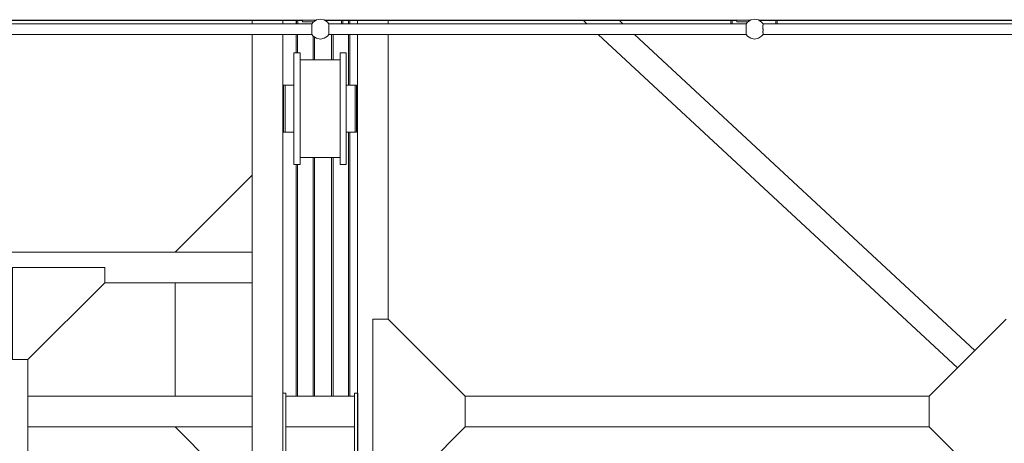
# Model space of a CAD drawing. Header units: millimetres. Extents: x 53056 to 116131, y -669674 to -625124.
# Tile 129 of 168: x 69062 to 72261, y -643124 to -641746. Entities that reach past the tile are written whole.
import ezdxf

# ---------------------------------------------------------------- set-up
doc = ezdxf.new("R2010")
doc.units = ezdxf.units.MM
doc.header["$MEASUREMENT"] = 0
doc.linetypes.add('DGN Style 1', pattern=[536.199087, 0.892178, -535.306909])
for name, color, linetype, lineweight in [('Side Cradle Hydraulic Arm Support', 7, 'Continuous', 0), ('Side Cradle Stbd', 7, 'Continuous', 0), ('Side Cradle Tower Platform', 7, 'Continuous', 0), ('Side Slip Rails', 7, 'Continuous', 0)]:
    doc.layers.add(name, color=color, linetype=linetype, lineweight=lineweight)

# ---------------------------------------------------------------- blocks, each defined once
blk = doc.blocks.new('*U85')
at = {"layer": 'Side Cradle Hydraulic Arm Support', "color": 7, "linetype": 'Continuous', "lineweight": 0}
for p, q in [((-175, -1059.4), (-175, 1359.5)), ((175, 1359.5), (175, -1059.4)), ((-175, 1202), (-170.2, 1202)), ((-160, 1192), (-160, 990.9)), ((-160, 1192), (-85, 1192)), ((-85, 1192), (-85, 990.9)), ((85, 990.9), (85, 1192)), ((85, 1192), (160, 1192)), ((160, 990.9), (160, 1192)), ((170.2, 1202), (175, 1202)), ((-160, 1182), (-169.7, 1182)), ((-160, 1181.8), (-169.7, 1181.8)), ((-169.7, 1181.8), (-160, 1181.8)), ((169.7, 1182), (160, 1181.9)), ((169.7, 1182), (160, 1182)), ((160, 1169.6), (160, 1169.6)), ((169.7, 1182), (169.7, 1182)), ((160, 1103.7), (160, 1142)), ((-275, 1109.5), (-275, 316.7)), ((-169.7, 1102), (-160, 1102)), ((-160, 1102), (-169.7, 1102)), ((160, 1102.1), (169.7, 1102.1)), ((169.7, 1102.1), (160, 1102.1)), ((169.7, 1102), (160, 1102)), ((275, 316.7), (275, 1109.5)), ((-170.8, 1082), (-175, 1082)), ((-169.8, 1082), (-170.7, 1082)), ((-169.7, 1082), (-169.7, 1086.5)), ((-169.7, 1082), (-169.7, 1082)), ((169.7, 1082), (169.7, 1086.5)), ((169.7, 1082), (169.7, 1082)), ((170.7, 1082), (169.8, 1082)), ((175, 1082), (170.8, 1082)), ((85, 1042), (-85, 1042)), ((-160, 990.9), (-160, -1009.4)), ((-160, 990.9), (-85, 990.9)), ((-85, 990.9), (-85, -1009.4)), ((85, -968.7), (85, 990.9)), ((160, 990.9), (85, 990.9)), ((160, 990.9), (160, -1009.4)), ((-160, 938.1), (-160, 938.1)), ((160, 938.1), (160, 938.1)), ((85, 881.3), (-85, 881.3)), ((-85, 851.3), (85, 851.3)), ((85, 681.3), (-85, 681.3)), ((-85, 651.3), (85, 651.3)), ((85, 481.3), (-85, 481.3)), ((-85, 451.3), (85, 451.3)), ((-1003.6, 316.7), (-275, 316.7)), ((-275, 216.7), (-275, 316.7)), ((-275, 316.7), (-275, 316.7)), ((1003.7, 316.7), (275, 316.7)), ((275, 216.7), (275, 316.7)), ((275, 316.7), (275, 316.7)), ((85, 281.3), (-85, 281.3)), ((-85, 251.3), (85, 251.3)), ((-1003.6, 216.7), (-275, 216.7)), ((-275, 216.7), (-275, -809.4)), ((-35, 205.6), (-30, 205.6)), ((-27.5, 213.2), (-30, 213.2)), ((30, 213.2), (27.5, 213.2)), ((30, 205.6), (35, 205.6)), ((275, 216.7), (275, 217.1)), ((1003.7, 216.7), (275, 216.7)), ((275, -809.4), (275, 216.7)), ((27.5, 172.8), (27.5, 142.1)), ((-27.5, 31.3), (-27.5, 142.1)), ((27.5, 142.1), (-27.5, 142.1)), ((27.5, 142.1), (27.5, 31.3)), ((-35, 106.1), (-85, 106)), ((-35, 106.1), (-35, 107.6)), ((-35, 107.6), (-35, 107.6)), ((-30, 117.9), (-27.5, 117.9)), ((27.5, 117.9), (30, 117.9)), ((35, 125.6), (30, 125.6)), ((-51, 31.3), (-51, 86.2)), ((51, 86.2), (51, 31.3)), ((85, 31.3), (-85, 31.3)), ((-85, 1.3), (85, 1.3)), ((-51, -3.2), (-51, 1.3)), ((-27.5, -9.4), (-27.5, 1.3)), ((27.5, 1.3), (27.5, -9.4)), ((51, 1.3), (51, -3.2)), ((-50, -3.8), (-50, -10.6)), ((-27.5, -9.4), (27.5, -9.4)), ((50, -10.6), (50, -3.8)), ((80, -3.2), (80, -3.2)), ((85, -168.7), (-85, -168.7)), ((-85, -198.7), (85, -198.7)), ((85, -368.7), (-85, -368.7)), ((-85, -398.7), (85, -398.7)), ((85, -568.7), (-85, -568.7)), ((-85, -598.7), (85, -598.7)), ((-275, -690.5), (-275, -690.5)), ((275, -690.5), (275, -690.5)), ((-85, -768.7), (85, -768.7)), ((85, -798.7), (-85, -798.7)), ((27.5, -845.4), (-27.5, -845.4)), ((83.1, -838.7), (85, -837.5)), ((-175, -914.4), (-160, -914.4)), ((-160, -915.8), (-175, -915.4)), ((-160, -919), (-160, -919)), ((-27.5, -927.1), (-30, -927.1)), ((30, -927.1), (27.5, -927.1)), ((85, -914.4), (37.5, -914.4)), ((175, -914.4), (160, -914.4)), ((160, -919), (160, -919)), ((-30, -934.4), (-35, -934.4)), ((-30, -934.5), (-35, -934.5)), ((-30, -934.5), (-35, -934.5)), ((-35, -934.5), (-30, -934.5)), ((-35, -934.5), (-30, -934.5)), ((35, -934.4), (30, -934.4)), ((35, -934.5), (30, -934.5)), ((30, -934.5), (35, -934.5)), ((30, -934.5), (35, -934.5)), ((85, -968.7), (-85, -968.7)), ((85, -968.7), (85, -998.7)), ((-160, -1009.4), (-85, -1009.4)), ((-85, -998.7), (85, -998.7)), ((-75, -998.7), (-75, -1039.4)), ((-59, -1039.4), (-59, -998.7)), ((-35, -1014.4), (-30, -1014.4)), ((-35, -1014.4), (-30, -1014.4)), ((-30, -1014.4), (-30, -1014.4)), ((-30, -1014.4), (-30, -1014.4)), ((-27.5, -1021.8), (-30, -1021.8)), ((30, -1021.8), (27.5, -1021.8)), ((30, -1014.4), (35, -1014.4)), ((35, -1014.4), (30, -1014.4)), ((30, -1014.4), (35, -1014.4)), ((59, -1039.4), (59, -998.7)), ((75, -998.7), (75, -1039.4)), ((85, -1009.4), (85, -998.7)), ((160, -1009.4), (85, -1009.4)), ((-175, -1034.4), (-75, -1034.4)), ((-75, -1039.4), (-75, -1059.4)), ((-75, -1039.4), (-59, -1039.4)), ((-59, -1034.4), (-37.8, -1034.4)), ((-59, -1034.4), (-59, -1034.4)), ((-59, -1059.4), (-59, -1039.4)), ((-35.5, -1034.4), (-35, -1034.4)), ((-35, -1034.4), (-35, -1029.9)), ((35, -1029.9), (35, -1034.4)), ((35.8, -1034.4), (35, -1034.4)), ((59, -1034.4), (45.8, -1034.4)), ((59, -1059.4), (59, -1039.4)), ((75, -1039.4), (59, -1039.4)), ((175, -1034.4), (75, -1034.4)), ((75, -1039.4), (75, -1059.4)), ((-525, -1059.4), (-1003.6, -1059.4)), ((225, -1059.4), (-225, -1059.4)), ((-175, -1059.4), (-175, -1059.4)), ((-59, -1059.4), (-75, -1059.4)), ((59, -1059.4), (75, -1059.4)), ((59, -1059.4), (59, -1059.4)), ((75, -1059.4), (75, -1059.4)), ((1003.7, -1059.4), (525, -1059.4)), ((1003.7, -1159.4), (-1003.6, -1159.4))]:
    blk.add_line(p, q, dxfattribs=at)
at = {"layer": 'Side Cradle Hydraulic Arm Support', "color": 7, "linetype": 'Continuous', "lineweight": 0, "extrusion": (0, 0, -1), "flags": 128}
for points in [[(248.5, 1409.5), (225, 1409.5), (225, 1109.5), (275, 1109.5), (520, 1354.5)], [(-248.5, 1409.5), (-225, 1409.5), (-225, 1109.5), (-275, 1109.5), (-520, 1354.5)], [(160, 1242), (-160, 1242), (-160, 1234.4), (-160, 1212.7), (-160, 1192)], [(160, 1192), (160, 1212.7), (160, 1234.4), (160, 1242)], [(169.8, 1202), (169.7, 1202), (169.7, 1197.4), (169.7, 1184.4), (169.7, 1164.9), (169.7, 1142), (169.7, 1119), (169.7, 1099.5), (169.7, 1086.5)], [(-169.7, 1086.5), (-169.7, 1099.5), (-169.7, 1119), (-169.7, 1142), (-169.7, 1164.9), (-169.7, 1184.4), (-169.7, 1197.4), (-169.7, 1202), (-169.8, 1202)], [(85, 225.1), (35, 225), (35, 217.5), (35, 202), (35, 181), (35, 157.6), (35, 135.5), (35, 117.9), (35, 113.6), (35, 107.6), (85, 106.6)], [(27.5, 142.1), (27.5, 172.8), (27.5, 202.4), (27.5, 226.5), (27.5, 241.6), (27.5, 245.4), (-27.5, 245.4), (-27.5, 241.6), (-27.5, 226.5), (-27.5, 202.4), (-27.5, 172.8)], [(-35, 107.6), (-35, 107.6), (-35, 117.9), (-35, 135.5), (-35, 157.6), (-35, 181), (-35, 202), (-35, 217.5), (-35, 225), (-85, 225)], [(30, 117.9), (30, 119.4), (30, 127.9), (30, 142.1), (30, 160), (30, 178.6), (30, 195.3), (30, 207.5), (30, 213.2), (30, 213.2)], [(-30, 117.9), (-30, 119.4), (-30, 127.9), (-30, 142.1), (-30, 160), (-30, 178.6), (-30, 195.3), (-30, 207.5), (-30, 213.2), (-30, 213.2)], [(-85, 106.6), (-35, 107.6), (-35, 106.1), (-85, 106.1)], [(27.5, 91.2), (36.1, 90.5), (47.1, 88.5), (51, 86.2), (47.1, 83.8), (36.1, 81.8), (27.5, 81.1)], [(38, 86.2), (35.1, 87.9), (27.5, 89.3)], [(27.5, 83), (35.1, 84.4), (38, 86.2)], [(-51, 86.2), (-47.1, 88.5), (-36.1, 90.5), (-27.5, 91.2)], [(-27.5, 89.3), (-35.1, 87.9), (-38, 86.2), (-35.1, 84.4), (-27.5, 83)], [(-27.5, 81.1), (-36.1, 81.8), (-47.1, 83.8), (-51, 86.2)], [(81.4, 1.3), (83.1, 1), (85, -0.2)], [(69.6, 1.3), (73.9, 0.5), (80, -3.2)], [(-80, -3.2), (-73.9, 0.5), (-69.6, 1.3)], [(-85, -0.2), (-83.1, 1), (-81.4, 1.3)], [(85, -6.3), (83.1, -7.4), (63.6, -10.9), (34.4, -13.3), (0, -14.1), (-34.4, -13.3), (-63.6, -10.9), (-83.1, -7.4), (-85, -6.2)], [(80, -3.2), (80, -3.2), (73.9, -6.9), (56.6, -10.1), (30.6, -12.2), (0, -12.9), (-30.6, -12.2), (-56.6, -10.1), (-73.9, -6.9), (-80, -3.2)], [(51, -3.2), (51, -3.2), (47.1, -5.6), (36.1, -7.6), (27.5, -8.3)], [(-27.5, -8.3), (-36.1, -7.6), (-47.1, -5.6), (-51, -3.2)], [(-275, -690.5), (-275, -690.5), (-275, -690.5)], [(525, -1109.4), (225, -1109.4), (225, -809.4), (275, -809.4), (525, -1059.4), (525, -1109.4)], [(-525, -1109.4), (-225, -1109.4), (-225, -809.4), (-275, -809.4), (-525, -1059.4), (-525, -1109.4)], [(85, -837.5), (83.1, -838.7), (63.6, -842.2), (34.4, -844.6), (0, -845.4), (-34.4, -844.6), (-63.6, -842.2), (-83.1, -838.7)], [(27.5, -844.8), (27.5, -845.4), (27.5, -968.7)], [(-27.5, -844.8), (-27.5, -844.8), (0, -845.4), (27.5, -844.8), (27.5, -844.8)], [(-27.5, -844.8), (-27.5, -845.4), (-27.5, -968.7)], [(175, -914.4), (175, -914.4), (175, -914.4)], [(85, -914.4), (35, -914.4), (35, -919), (85, -917.7)], [(85, -917.7), (35, -919), (35, -932), (35, -951.5), (35, -968.7)], [(30, -968.7), (30, -963.4), (30, -946.4), (30, -933.6), (30, -927.1), (30, -927.1)], [(-30, -968.7), (-30, -963.4), (-30, -946.4), (-30, -933.6), (-30, -927.1), (-30, -927.1)], [(-35.5, -914.4), (-35, -914.4), (-35, -919), (-35, -932), (-35, -951.5), (-35, -968.7)], [(35, -998.7), (35, -1016.9), (35, -1029.9)], [(30, -1021.8), (30, -1021.2), (30, -1013.4), (30, -999.7), (30, -998.7)], [(27.5, -998.7), (27.5, -1018.7), (27.5, -1045.3), (27.5, -1059.4)], [(-27.5, -998.7), (-27.5, -1018.7), (-27.5, -1045.3), (-27.5, -1059.4)], [(-30, -1021.8), (-30, -1021.2), (-30, -1013.4), (-30, -999.7), (-30, -998.7)], [(-35, -998.7), (-35, -1016.9), (-35, -1029.9)], [(-75, -1030.9), (-75, -1030.9), (-75, -1030.9)]]:
    blk.add_lwpolyline(points, dxfattribs=at)
at = {"layer": 'Side Cradle Stbd', "color": 7, "linetype": 'Continuous', "lineweight": 0}
for p, q in [((-1003.6, 566.7), (-753.6, 316.7)), ((1003.7, 566.7), (753.7, 316.7)), ((-1003.6, -33.3), (-753.6, 216.7)), ((1003.7, -33.3), (753.7, 216.7)), ((-1003.6, -340.5), (-753.6, -590.5)), ((1003.7, -340.5), (753.7, -590.5)), ((-1003.6, -590.5), (-275, -590.5)), ((275, -590.5), (1003.7, -590.5)), ((-275, -690.5), (-1003.6, -690.5)), ((-753.6, -1059.4), (-753.6, -690.5)), ((1003.7, -690.5), (275, -690.5)), ((753.7, -1059.4), (753.7, -690.5)), ((-1003.6, -1409.4), (-753.6, -1159.4)), ((1003.7, -1409.4), (753.7, -1159.4))]:
    blk.add_line(p, q, dxfattribs=at)
blk = doc.blocks.new('*U55')
at = {"layer": 'Side Cradle Stbd', "color": 7, "linetype": 'Continuous', "lineweight": 0}
for p, q in [((-14776.7, 5650.1), (-14776.7, 5640.1)), ((-14676.7, 5650.1), (-14676.7, 5640.1)), ((-14434.3, 5640.1), (-14434.3, 5650.1)), ((-14334.3, 5640.1), (-14334.3, 5650.1)), ((-13689.8, 5640.1), (-13700.6, 5650.1)), ((-13572.2, 5640.1), (-13583, 5650.1)), ((-14776.7, 5605.1), (-14776.7, 4078.8)), ((-14676.7, 5605.1), (-14676.7, 4438.8)), ((-14434.3, 4393.4), (-14434.3, 5605.1)), ((-14334.3, 4679.1), (-14334.3, 5605.1)), ((-12485, 4521.1), (-13652.1, 5605.1)), ((-12428.4, 4577.7), (-13534.6, 5605.1)), ((-14640.8, 5545), (-14640.8, 5531.2)), ((-14490.8, 5545), (-14490.8, 5531.2)), ((-14620.8, 5522.8), (-14490.8, 5522.8)), ((-14669.3, 5440), (-14669.3, 5434.2)), ((-14640.8, 5434.2), (-14640.8, 5440)), ((-14437.3, 5440), (-14437.3, 5434.2)), ((-14669.3, 5417.7), (-14669.3, 5434.2)), ((-14620.8, 5433.2), (-14620.8, 5363.8)), ((-14470.8, 5433.2), (-14470.8, 5363.8)), ((-14437.3, 5417.7), (-14437.3, 5434.2)), ((-14676.7, 5403.8), (-14674.3, 5403.8)), ((-14674.3, 5400.8), (-14674.3, 5403.8)), ((-14674.3, 5400.8), (-14674.3, 5399.2)), ((-14674.3, 5399.2), (-14674.3, 5393)), ((-14674.3, 5393), (-14674.3, 5392.4)), ((-14674.3, 5392.4), (-14674.3, 5392.1)), ((-14674.3, 5392.1), (-14674.3, 5392.1)), ((-14437.3, 5403.8), (-14434.3, 5403.8)), ((-14674.3, 5348.5), (-14674.3, 5347.1)), ((-14674.3, 5323.8), (-14676.7, 5323.8)), ((-14674.3, 5335.5), (-14674.3, 5335.3)), ((-14674.3, 5335.3), (-14674.3, 5335.2)), ((-14674.3, 5335.2), (-14674.3, 5334.7)), ((-14674.3, 5334.7), (-14674.3, 5334.4)), ((-14674.3, 5326.9), (-14674.3, 5326.3)), ((-14434.3, 5323.8), (-14437.3, 5323.8)), ((-14490.8, 5204.8), (-14620.8, 5204.8)), ((-14384.3, 4679.1), (-14334.3, 4679.1)), ((-14384.3, 4393.4), (-14384.3, 4679.1)), ((-14334.3, 4679.1), (-14084.3, 4429.1)), ((-12327, 4679.1), (-12577, 4429.1)), ((-14676.7, 4438.8), (-14666.7, 4438.8)), ((-14676.7, 4393.4), (-14676.7, 4438.8)), ((-14666.7, 4438.8), (-14666.7, 4428.8)), ((-14666.7, 4393.4), (-14666.7, 4428.8)), ((-14443.7, 4428.8), (-14666.7, 4428.8)), ((-14443.7, 4438.8), (-14433.7, 4438.8)), ((-14443.7, 4428.8), (-14443.7, 4438.8)), ((-14443.7, 4428.8), (-14443.7, 4393.4)), ((-14433.7, 4438.8), (-14433.7, 4393.4)), ((-14084.3, 4393.4), (-14084.3, 4429.1)), ((-12577, 4428.8), (-14084.3, 4428.8)), ((-12577, 4393.4), (-12577, 4429.1)), ((-14676.7, 4388.8), (-14676.7, 4393.4)), ((-14666.7, 4328.8), (-14666.7, 4393.4)), ((-14443.7, 4393.4), (-14443.7, 4328.8)), ((-14434.3, 2878.8), (-14434.3, 4393.4)), ((-14433.7, 4393.4), (-14433.7, 4388.8)), ((-14384.3, 4079.1), (-14384.3, 4393.4)), ((-14084.3, 4329.1), (-14084.3, 4393.4)), ((-12577, 4329.1), (-12577, 4393.4)), ((-14666.7, 4328.8), (-14666.7, 4228.8)), ((-14443.7, 4328.8), (-14666.7, 4328.8)), ((-14443.7, 4228.8), (-14443.7, 4328.8)), ((-14334.3, 4079.1), (-14084.3, 4329.1)), ((-14084.6, 4328.8), (-12576.7, 4328.8)), ((-12327, 4079.1), (-12577, 4329.1))]:
    blk.add_line(p, q, dxfattribs=at)
at = {"layer": 'Side Cradle Stbd', "color": 7, "linetype": 'Continuous', "lineweight": 0, "flags": 128}
for points in [[(-14640.8, 5545), (-14620.8, 5545), (-14620.8, 5545)], [(-14620.8, 5433.2), (-14620.8, 5491.9), (-14620.8, 5531.2), (-14620.8, 5545)], [(-14490.8, 5545), (-14470.8, 5545), (-14470.8, 5545)], [(-14470.8, 5433.2), (-14470.8, 5491.9), (-14470.8, 5531.2), (-14470.8, 5545)], [(-14620.8, 5182.6), (-14620.8, 5182.6), (-14640.8, 5182.6), (-14640.8, 5196.4), (-14640.8, 5235.7), (-14640.8, 5294.5), (-14640.8, 5363.8), (-14640.8, 5433.2), (-14640.8, 5491.9), (-14640.8, 5531.2)], [(-14490.8, 5363.8), (-14490.8, 5363.8), (-14490.8, 5433.2), (-14490.8, 5491.9), (-14490.8, 5531.2)], [(-14669.3, 5440), (-14669.3, 5440), (-14674.3, 5440), (-14674.3, 5434.2), (-14674.3, 5417.7), (-14674.3, 5393), (-14674.3, 5363.8), (-14674.3, 5334.7), (-14674.3, 5309.9), (-14674.3, 5293.4), (-14674.3, 5287.6), (-14669.3, 5287.6), (-14669.3, 5287.6)], [(-14640.8, 5440), (-14669.3, 5440), (-14669.3, 5440)], [(-14442.3, 5440), (-14442.3, 5440), (-14470.8, 5440)], [(-14437.3, 5440), (-14437.3, 5440), (-14442.3, 5440), (-14442.3, 5434.2), (-14442.3, 5417.7), (-14442.3, 5393), (-14442.3, 5363.8), (-14442.3, 5363.8)], [(-14669.3, 5417.7), (-14669.3, 5393), (-14669.3, 5363.8), (-14669.3, 5334.7), (-14669.3, 5309.9), (-14669.3, 5309.9)], [(-14437.3, 5417.7), (-14437.3, 5393), (-14437.3, 5363.8), (-14437.3, 5334.7), (-14437.3, 5309.9), (-14437.3, 5293.4), (-14437.3, 5287.6)], [(-14674.3, 5347.1), (-14674.3, 5335.5), (-14674.3, 5335.5)], [(-14669.3, 5363.8), (-14669.3, 5334.7), (-14669.3, 5309.9), (-14669.3, 5293.4), (-14669.3, 5287.6), (-14640.8, 5287.6)], [(-14620.8, 5182.6), (-14620.8, 5196.4), (-14620.8, 5235.7), (-14620.8, 5294.5), (-14620.8, 5363.8)], [(-14470.8, 5182.6), (-14470.8, 5182.6), (-14490.8, 5182.6), (-14490.8, 5196.4), (-14490.8, 5235.7), (-14490.8, 5294.5), (-14490.8, 5363.8)], [(-14470.8, 5182.6), (-14470.8, 5196.4), (-14470.8, 5235.7), (-14470.8, 5294.5), (-14470.8, 5363.8)], [(-14442.3, 5363.8), (-14442.3, 5363.8), (-14442.3, 5334.7)], [(-14674.3, 5334.4), (-14674.3, 5326.9), (-14674.3, 5326.9), (-14674.3, 5326.9)], [(-14674.3, 5326.3), (-14674.3, 5323.8), (-14674.3, 5323.8)], [(-14640.8, 5294.5), (-14640.8, 5307.9), (-14640.8, 5309.9), (-14640.8, 5309.9), (-14640.8, 5331.6), (-14640.8, 5334.7), (-14640.8, 5334.7), (-14640.8, 5334.7)], [(-14442.3, 5334.7), (-14442.3, 5334.7), (-14442.3, 5309.9), (-14442.3, 5293.4), (-14442.3, 5287.6)], [(-14640.8, 5293.4), (-14640.8, 5293.4), (-14640.8, 5294.5)], [(-14640.8, 5287.6), (-14640.8, 5287.6), (-14640.8, 5292.7), (-14640.8, 5293.4), (-14640.8, 5293.4)], [(-14470.8, 5287.6), (-14442.3, 5287.6), (-14442.3, 5287.6)], [(-14442.3, 5287.6), (-14442.3, 5287.6), (-14437.3, 5287.6), (-14437.3, 5287.6)], [(-14676.7, 4218.8), (-14676.7, 4238.3), (-14676.7, 4328.8), (-14676.7, 4388.8)], [(-14433.7, 4388.8), (-14433.7, 4328.8), (-14433.7, 4238.3), (-14433.7, 4218.8)]]:
    blk.add_lwpolyline(points, dxfattribs=at)
at = {"layer": 'Side Cradle Tower Platform', "color": 7, "linetype": 'Continuous', "lineweight": 0}
for p, q in [((-15951.9, 5651.6), (-14569.1, 5651.6)), ((-15949.6, 5650.1), (-14612.6, 5650.1)), ((-15938.5, 5640.1), (-14582.4, 5640.1)), ((-14632.1, 5650.1), (-14632.1, 5640.1)), ((-14628.1, 5650.1), (-14628.1, 5640.1)), ((-14612.6, 5646.6), (-14612.6, 5651.6)), ((-14612.6, 5646.6), (-14577.6, 5646.6)), ((-14577.6, 5646.6), (-14577.6, 5645.9)), ((-14572.6, 5651.6), (-14572.6, 5649.3)), ((-14572.6, 5650.1), (-14571.3, 5650.1)), ((-14541.1, 5651.6), (-13158.3, 5651.6)), ((-14538.9, 5650.1), (-13201.9, 5650.1)), ((-14527.8, 5640.1), (-13171.7, 5640.1)), ((-14486.1, 5640.1), (-14486.1, 5650.1)), ((-14482.1, 5650.1), (-14482.1, 5640.1)), ((-13221.4, 5650.1), (-13221.4, 5640.1)), ((-13217.4, 5650.1), (-13217.4, 5640.1)), ((-13201.9, 5646.6), (-13201.9, 5651.6)), ((-13201.9, 5646.6), (-13166.9, 5646.6)), ((-13166.9, 5646.6), (-13166.9, 5645.9)), ((-13161.9, 5651.6), (-13161.9, 5649.3)), ((-13161.9, 5650.1), (-13160.6, 5650.1)), ((-13130.4, 5651.6), (-11747.6, 5651.6)), ((-13128.1, 5650.1), (-11791.1, 5650.1)), ((-13117, 5640.1), (-11761, 5640.1)), ((-13075.4, 5640.1), (-13075.4, 5650.1)), ((-13071.4, 5650.1), (-13071.4, 5640.1)), ((-14582.4, 5605.1), (-15938.5, 5605.1)), ((-13171.7, 5605.1), (-14527.8, 5605.1)), ((-11761, 5605.1), (-13117, 5605.1))]:
    blk.add_line(p, q, dxfattribs=at)
at = {"layer": 'Side Cradle Tower Platform', "color": 7, "linetype": 'Continuous', "lineweight": 0, "flags": 128}
for points in [[(-14582.4, 5640.1), (-14578.1, 5645.6), (-14567.5, 5652.6), (-14555.1, 5655.1), (-14542.7, 5652.6), (-14532.1, 5645.6), (-14527.8, 5640.1)], [(-14582.4, 5611.3), (-14582.4, 5611.3), (-14582.4, 5613.1), (-14582.4, 5615.9), (-14582.4, 5616), (-14582.4, 5619.2), (-14582.4, 5622.1), (-14582.4, 5622.6), (-14582.4, 5625.9), (-14582.4, 5628.6), (-14582.4, 5629.3), (-14582.4, 5629.3), (-14582.4, 5632.1), (-14582.4, 5633.9), (-14582.4, 5633.9), (-14582.3, 5634.3), (-14582.2, 5634.9), (-14582.2, 5635), (-14582.4, 5635.2), (-14582.4, 5636.9), (-14582.4, 5638.7), (-14582.3, 5638.8), (-14582.3, 5639.4), (-14582.3, 5639.9), (-14582.4, 5640.1), (-14582.4, 5640.1)], [(-14527.8, 5640.1), (-14527.8, 5640.1), (-14527.8, 5639.5), (-14527.8, 5638.9), (-14527.9, 5638.8), (-14527.8, 5638.7), (-14527.8, 5636.9), (-14527.8, 5635.2), (-14528, 5635), (-14528, 5634.9), (-14527.9, 5634.3), (-14527.8, 5633.9), (-14527.8, 5633.9), (-14527.8, 5632.2), (-14527.8, 5629.3), (-14527.8, 5629.3), (-14527.8, 5626), (-14527.8, 5623.1), (-14527.8, 5622.6), (-14527.8, 5619.3), (-14527.8, 5616.6), (-14527.8, 5616), (-14527.8, 5615.9), (-14527.8, 5613.1), (-14527.8, 5611.3), (-14527.8, 5611.3), (-14527.9, 5610.9), (-14528, 5610.3), (-14528, 5610.2), (-14527.8, 5610), (-14527.8, 5608.4), (-14527.8, 5606.6), (-14527.9, 5606.4), (-14527.9, 5605.8), (-14527.9, 5605.3), (-14527.8, 5605.1), (-14527.8, 5605.1)], [(-13171.7, 5640.1), (-13167.3, 5645.6), (-13156.8, 5652.6), (-13144.4, 5655.1), (-13131.9, 5652.6), (-13121.4, 5645.6), (-13117, 5640.1)], [(-13171.6, 5633.9), (-13171.6, 5633.9), (-13171.6, 5634.3), (-13171.5, 5634.9), (-13171.5, 5635), (-13171.7, 5635.2), (-13171.7, 5637.8), (-13171.7, 5638.7), (-13171.6, 5638.8), (-13171.6, 5639.8), (-13171.6, 5639.9), (-13171.7, 5640.1), (-13171.7, 5640.1)], [(-13171.7, 5628.6), (-13171.6, 5629.3), (-13171.6, 5629.3), (-13171.6, 5633.5), (-13171.6, 5633.9)], [(-13117, 5640.1), (-13117, 5640.1), (-13117, 5639.8), (-13117, 5638.9), (-13117.1, 5638.8), (-13117, 5638.7), (-13117, 5637.8), (-13117, 5635.2), (-13117.2, 5635), (-13117.2, 5634.9), (-13117.1, 5634.3)], [(-13117.1, 5633.9), (-13117.1, 5633.5), (-13117.1, 5629.3), (-13117.1, 5629.3), (-13117.1, 5627.6), (-13117.1, 5623.1), (-13117, 5622.6), (-13117, 5620.9), (-13117, 5616.6), (-13117.1, 5616), (-13117.1, 5615.9), (-13117.1, 5614.4), (-13117.1, 5611.3), (-13117.1, 5611.3), (-13117.1, 5610.9), (-13117.2, 5610.3), (-13117.2, 5610.2), (-13117, 5610), (-13117, 5609.3), (-13117, 5606.6), (-13117.1, 5606.4), (-13117.1, 5606.1), (-13117.1, 5605.3), (-13117, 5605.1), (-13117, 5605.1)], [(-13117.1, 5634.3), (-13117.1, 5633.9), (-13117.1, 5633.9)], [(-14582.4, 5605.1), (-14582.4, 5605.1), (-14582.4, 5605.8), (-14582.4, 5606.3), (-14582.4, 5606.4), (-14582.4, 5606.6), (-14582.4, 5608.3), (-14582.4, 5610), (-14582.2, 5610.2), (-14582.2, 5610.3), (-14582.3, 5610.9), (-14582.4, 5611.3)], [(-14582.4, 5605.1), (-14578.1, 5599.6), (-14567.5, 5592.6), (-14555.1, 5590.1), (-14542.7, 5592.6), (-14532.1, 5599.6), (-14527.8, 5605.1)], [(-13171.7, 5605.1), (-13171.7, 5605.1), (-13171.7, 5606.1), (-13171.7, 5606.3), (-13171.6, 5606.4), (-13171.7, 5606.6), (-13171.7, 5609.2), (-13171.7, 5610), (-13171.5, 5610.2), (-13171.5, 5610.3), (-13171.6, 5610.9), (-13171.6, 5611.3), (-13171.6, 5611.3), (-13171.6, 5614.4), (-13171.6, 5615.9), (-13171.6, 5616), (-13171.6, 5620.8), (-13171.6, 5622.1), (-13171.7, 5622.6), (-13171.7, 5627.5), (-13171.7, 5628.6)], [(-13171.7, 5605.1), (-13167.3, 5599.6), (-13156.8, 5592.6), (-13144.4, 5590.1), (-13131.9, 5592.6), (-13121.4, 5599.6), (-13117, 5605.1)]]:
    blk.add_lwpolyline(points, dxfattribs=at)
at = {"layer": 'Side Slip Rails', "color": 7, "linetype": 'Continuous', "lineweight": 0}
for p, q in [((-14633.8, 5650.1), (-14633.8, 5640.1)), ((-14463.4, 5650.1), (-14463.4, 5640.1)), ((-14458.8, 5650.1), (-14458.8, 5640.1)), ((-14633.8, 5605.1), (-14633.8, 5545)), ((-14629.1, 5605.1), (-14629.1, 5545)), ((-14578.8, 5600.5), (-14578.8, 5522.8)), ((-14518.8, 5605.1), (-14518.8, 5522.8)), ((-14513.8, 5605.1), (-14513.8, 5522.8)), ((-14463.4, 5605.1), (-14463.4, 5440)), ((-14458.8, 5605.1), (-14458.8, 5440)), ((-14573.8, 5596.7), (-14573.8, 5522.8)), ((-14463.4, 5287.6), (-14463.4, 4428.8)), ((-14458.8, 5287.6), (-14458.8, 4428.8)), ((-14633.8, 5182.6), (-14633.8, 4428.8)), ((-14629.1, 5182.6), (-14629.1, 4428.8)), ((-14578.8, 5204.8), (-14578.8, 4428.8)), ((-14573.8, 5204.8), (-14573.8, 4428.8)), ((-14518.8, 5204.8), (-14518.8, 4428.8)), ((-14513.8, 5204.8), (-14513.8, 4428.8))]:
    blk.add_line(p, q, dxfattribs=at)
at = {"layer": 'Side Cradle Stbd', "color": 7, "linetype": 'Continuous', "lineweight": 0, "extrusion": (0, 0, -1), "rotation": 180}
blk.add_blockref('*U85', (15780.4, 3738.3), dxfattribs=at)

msp = doc.modelspace()

# ---------------------------------------------------------------- block references
at = {"color": 7, "linetype": 'DGN Style 1', "lineweight": 0}
msp.add_blockref('*U55', (84593.95, -647399.35), dxfattribs=at)

doc.saveas('drawing.dxf')
